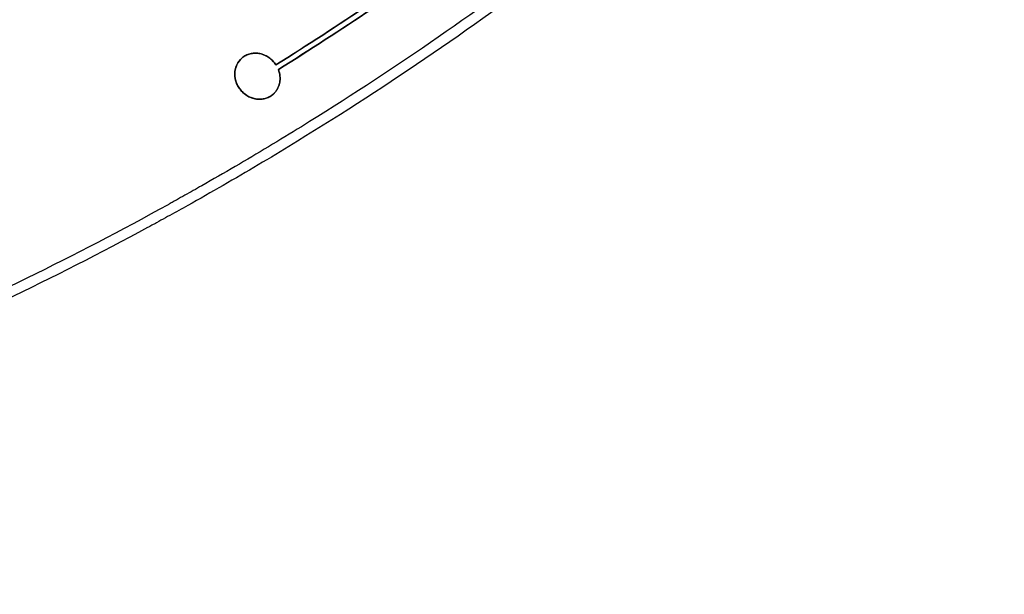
# Model space of a CAD drawing. Header units: millimetres. Extents: x -1267 to 1231, y -1283 to 1250.
# Tile 124 of 256: x 1005 to 1118, y -1283 to -1216. Entities that reach past the tile are written whole.
import ezdxf

# ---------------------------------------------------------------- set-up
doc = ezdxf.new("R2010")
doc.units = ezdxf.units.MM
doc.layers.add('Default', color=7, linetype='Continuous', true_color=0x000000)

msp = doc.modelspace()

# ---------------------------------------------------------------- linework, layer by layer
at = {"layer": 'Default'}
msp.add_line((1034.19, -1225.1, -765.37), (1034.19, -1225.1, -764.95), dxfattribs=at)
for points, degree in [([(699.51, -1247.89, -882.36), (947.79, -1039.56, -882.36), (1196.08, -831.23, -882.36)], 2), ([(700.3, -1247.04, -881.97), (947.7, -1039.44, -881.97), (1195.1, -831.85, -881.97)], 2), ([(877.77, -1281.73, -810.28), (1038.11, -1147.19, -810.28), (1198.45, -1012.65, -810.28)], 2), ([(878.92, -1280.47, -809.93), (1037.96, -1147.02, -809.93), (1197.01, -1013.56, -809.93)], 2), ([(1030.65, -1220.88, -764.95), (1030.65, -1220.88, -765.16), (1030.65, -1220.88, -765.37)], 2), ([(1030.65, -1220.88, -765.3), (1030.65, -1220.88, -765.12), (1030.65, -1220.88, -764.95)], 2), ([(1030.65, -1220.88, -765.37), (1030.65, -1220.88, -765.33), (1030.65, -1220.88, -765.3)], 2), ([(1034.33, -1221.38, -765.09), (1034.33, -1221.38, -764.88), (1034.33, -1221.38, -764.67)], 2), ([(1034.55, -1221.67, -764.67), (1034.55, -1221.67, -764.88), (1034.55, -1221.67, -765.09)], 2), ([(1034.83, -1222.21, -765.1), (1034.83, -1222.21, -764.89), (1034.83, -1222.21, -764.69)], 2), ([(1030.5, -1224.6, -765.66), (1030.5, -1224.6, -765.45), (1030.5, -1224.6, -765.24)], 2), ([(1034.19, -1225.09, -765.37), (1034.19, -1225.09, -765.16), (1034.19, -1225.09, -764.95)], 2), ([(1034.19, -1225.09, -765.37), (1034.19, -1225.09, -765.37), (1034.19, -1225.09, -765.37), (1034.19, -1225.09, -765.37)], 3), ([(1034.19, -1225.09, -764.95), (1034.19, -1225.09, -764.95), (1034.19, -1225.09, -764.95), (1034.19, -1225.09, -764.95)], 3)]:
    msp.add_open_spline(points, degree=degree, dxfattribs=at)
for points, knots in [([(1081.26, -1198.62, -761.89), (1071.79, -1206.57, -761.89), (1061.93, -1214.03, -762.38), (1046.56, -1224.49, -763.87), (1041.34, -1227.85, -764.49), (1033.36, -1232.71, -765.61), (1030.68, -1234.29, -766.01), (1026.61, -1236.63, -766.65), (1024.57, -1237.79, -766.99), (1022.17, -1239.11, -767.4), (1020.97, -1239.77, -767.61), (1020.37, -1240.1, -767.72), (1020.11, -1240.24, -767.76), (1019.94, -1240.33, -767.79), (1019.85, -1240.38, -767.81), (1008.92, -1246.3, -769.76), (997.84, -1251.6, -772.13), (980.86, -1258.66, -776.31), (975.14, -1260.86, -777.81), (966.46, -1263.95, -780.21), (963.55, -1264.94, -781.03), (959.16, -1266.36, -782.3), (956.96, -1267.06, -782.95), (954.38, -1267.85, -783.72), (953.28, -1268.18, -784.05), (952.54, -1268.41, -784.27), (952.17, -1268.52, -784.39), (945.9, -1270.37, -786.29), (939.95, -1271.95, -788.17), (930.91, -1274.09, -791.14), (927.88, -1274.76, -792.15), (923.3, -1275.71, -793.7), (921.01, -1276.17, -794.48), (918.33, -1276.68, -795.41), (916.98, -1276.93, -795.88), (916.31, -1277.05, -796.11), (915.97, -1277.11, -796.23), (915.83, -1277.13, -796.28), (915.73, -1277.15, -796.32), (915.68, -1277.16, -796.33), (909.28, -1278.3, -798.57), (902.89, -1279.26, -800.87), (893.25, -1280.41, -804.42), (890.03, -1280.75, -805.62), (885.18, -1281.19, -807.45), (882.76, -1281.39, -808.37), (879.92, -1281.59, -809.46), (878.5, -1281.69, -810), (877.79, -1281.73, -810.27), (877.43, -1281.75, -810.41), (877.28, -1281.76, -810.47), (877.18, -1281.77, -810.51), (877.13, -1281.77, -810.53), (863.59, -1282.6, -815.74), (850.06, -1282.64, -821.13), (829.65, -1281.53, -829.42), (822.83, -1280.96, -832.22), (812.57, -1279.8, -836.45), (809.15, -1279.37, -837.87), (804, -1278.64, -840), (801.43, -1278.25, -841.06), (798.42, -1277.77, -842.31), (796.92, -1277.53, -842.94), (796.16, -1277.4, -843.25), (795.84, -1277.35, -843.38), (795.63, -1277.31, -843.47), (795.52, -1277.29, -843.52), (781.44, -1274.89, -849.36), (767.6, -1271.72, -855.12), (752.18, -1267.28, -861.45), (750.25, -1266.71, -862.23), (748.33, -1266.12, -863.02), (748.01, -1266.02, -863.15), (747.89, -1265.99, -863.2), (747.67, -1265.92, -863.29), (747.11, -1265.75, -863.52), (745.66, -1265.3, -864.11), (740.74, -1263.75, -866.11), (732.74, -1261.09, -869.35), (725.68, -1258.53, -872.17), (720.41, -1256.54, -874.26), (717.78, -1255.52, -875.29), (714.72, -1254.31, -876.49), (713.19, -1253.7, -877.09), (712.42, -1253.39, -877.39), (712.04, -1253.23, -877.54), (711.85, -1253.15, -877.61), (711.77, -1253.12, -877.64), (711.72, -1253.1, -877.66), (711.69, -1253.09, -877.67), (705.09, -1250.4, -880.24), (698.52, -1247.51, -882.76), (688.67, -1242.89, -886.44), (685.38, -1241.3, -887.66), (680.45, -1238.84, -889.46), (677.98, -1237.59, -890.36), (675.1, -1236.1, -891.39), (673.66, -1235.35, -891.9), (672.94, -1234.97, -892.16), (672.58, -1234.78, -892.29), (672.4, -1234.69, -892.35), (672.33, -1234.65, -892.38), (672.28, -1234.62, -892.4), (672.25, -1234.6, -892.41), (666.04, -1231.32, -894.61), (659.9, -1227.9, -896.73), (650.75, -1222.53, -899.78), (646.19, -1219.79, -901.27), (640.9, -1216.49, -902.96), (638.26, -1214.81, -903.79), (636.94, -1213.97, -904.2), (636.38, -1213.6, -904.38), (636, -1213.36, -904.49), (635.81, -1213.24, -904.55), (623.66, -1205.39, -908.31), (611.89, -1197.1, -911.64), (594.53, -1183.81, -916.01), (588.8, -1179.23, -917.36), (580.28, -1172.17, -919.22), (576.03, -1168.58, -920.1), (571.12, -1164.31, -921.06), (568.67, -1162.14, -921.53), (567.45, -1161.06, -921.75), (566.92, -1160.59, -921.85), (566.57, -1160.28, -921.91), (566.4, -1160.12, -921.94), (544.16, -1140.23, -925.97), (523.38, -1118.75, -928.04), (503.96, -1095.6, -928.04)], [0, 0, 0, 0, 36.313631, 36.313631, 54.470446, 54.470446, 63.548854, 63.548854, 68.088058, 70.35766, 71.492461, 72.059861, 72.343561, 72.343561, 72.627262, 72.627262, 108.940892, 108.940892, 127.097708, 127.097708, 136.176115, 136.176115, 140.715319, 142.984921, 144.119722, 144.119722, 145.254523, 145.254523, 163.411339, 163.411339, 172.489746, 172.489746, 177.02895, 179.298552, 180.433353, 181.000753, 181.284454, 181.426304, 181.426304, 181.568154, 181.568154, 199.724969, 199.724969, 208.803377, 208.803377, 213.342581, 215.612183, 216.746984, 217.314384, 217.598084, 217.739935, 217.739935, 217.881785, 217.881785, 254.195415, 254.195415, 272.352231, 272.352231, 281.430639, 281.430639, 285.969842, 288.239444, 289.374245, 289.941646, 290.225346, 290.225346, 290.509046, 290.509046, 326.822677, 326.822677, 331.361881, 331.929281, 331.929281, 332.212982, 332.212982, 332.496682, 333.631483, 335.901085, 344.979492, 354.0579, 354.0579, 358.597104, 360.866706, 362.001507, 362.568907, 362.852608, 362.994458, 363.065383, 363.065383, 363.136308, 363.136308, 381.293123, 381.293123, 390.371531, 390.371531, 394.910735, 397.180337, 398.315138, 398.882538, 399.166238, 399.308088, 399.379014, 399.379014, 399.449939, 399.449939, 417.606754, 417.606754, 426.685162, 431.224365, 433.493967, 434.628768, 435.196169, 435.196169, 435.763569, 435.763569, 472.0772, 472.0772, 490.234016, 490.234016, 499.312423, 503.851627, 506.121229, 507.25603, 507.82343, 507.82343, 508.390831, 508.390831, 581.018092, 581.018092, 581.018092, 581.018092]), ([(1080.5, -1197.71, -762.3), (1071.47, -1205.29, -762.3), (1062.07, -1212.43, -762.76), (1047.46, -1222.46, -764.12), (1042.51, -1225.69, -764.68), (1034.96, -1230.36, -765.69), (1031.15, -1232.65, -766.23), (1026.65, -1235.24, -766.94), (1024.39, -1236.52, -767.31), (1023.26, -1237.15, -767.5), (1022.69, -1237.47, -767.6), (1022.41, -1237.62, -767.65), (1022.29, -1237.69, -767.67), (1022.21, -1237.74, -767.68), (1022.17, -1237.76, -767.69), (1011.41, -1243.71, -769.53), (1000.47, -1249.07, -771.8), (983.76, -1256.21, -775.8), (978.14, -1258.44, -777.24), (969.65, -1261.56, -779.53), (966.8, -1262.56, -780.31), (962.52, -1264.01, -781.53), (960.38, -1264.72, -782.14), (957.87, -1265.52, -782.87), (956.61, -1265.91, -783.24), (955.98, -1266.11, -783.43), (955.66, -1266.21, -783.52), (955.53, -1266.25, -783.56), (955.44, -1266.28, -783.59), (955.4, -1266.29, -783.6), (943.35, -1270.01, -787.17), (931.19, -1273.03, -791.11), (912.69, -1276.53, -797.49), (906.49, -1277.53, -799.7), (897.12, -1278.76, -803.11), (893.99, -1279.13, -804.26), (889.28, -1279.61, -806.02), (886.92, -1279.84, -806.9), (884.16, -1280.08, -807.94), (882.78, -1280.19, -808.46), (882.09, -1280.24, -808.73), (881.74, -1280.27, -808.86), (881.59, -1280.28, -808.91), (881.49, -1280.29, -808.95), (881.45, -1280.29, -808.97), (868.15, -1281.29, -814.02), (854.86, -1281.52, -819.28), (834.85, -1280.71, -827.35), (828.16, -1280.24, -830.07), (818.12, -1279.27, -834.19), (814.77, -1278.89, -835.57), (809.74, -1278.26, -837.64), (807.22, -1277.93, -838.68), (804.28, -1277.5, -839.9), (802.81, -1277.29, -840.5), (802.08, -1277.18, -840.81), (801.71, -1277.12, -840.96), (801.55, -1277.09, -841.02), (801.44, -1277.08, -841.07), (801.39, -1277.07, -841.09), (787.32, -1274.91, -846.91), (773.48, -1271.97, -852.67), (752.97, -1266.41, -861.09), (746.17, -1264.37, -863.87), (736.02, -1261.03, -867.96), (732.65, -1259.87, -869.32), (727.6, -1258.06, -871.33), (725.08, -1257.14, -872.33), (722.15, -1256.03, -873.49), (720.68, -1255.47, -874.07), (719.95, -1255.19, -874.36), (719.63, -1255.06, -874.49), (719.42, -1254.98, -874.57), (719.32, -1254.94, -874.61), (705.59, -1249.62, -880.01), (692.25, -1243.63, -885.08), (672.63, -1233.66, -892.17), (666.15, -1230.17, -894.44), (656.51, -1224.69, -897.72), (653.32, -1222.83, -898.78), (648.55, -1219.97, -900.35), (646.17, -1218.52, -901.12), (643.79, -1217.05, -901.88), (642.21, -1216.07, -902.38), (641.42, -1215.57, -902.63), (627.99, -1207.11, -906.86), (615.68, -1198.57, -910.41), (597.67, -1184.96, -915.02), (591.74, -1180.29, -916.44), (582.96, -1173.08, -918.39), (580.05, -1170.65, -919.01), (575.71, -1166.94, -919.9), (573.55, -1165.08, -920.33), (571.39, -1163.2, -920.74), (569.96, -1161.94, -921.01), (569.25, -1161.3, -921.14), (557.14, -1150.56, -923.38), (546.13, -1140.02, -924.97), (524.87, -1118.11, -927.09), (514.61, -1106.74, -927.62), (504.72, -1094.96, -927.62)], [0, 0, 0, 0, 36.205898, 36.205898, 54.308847, 54.308847, 63.360322, 67.886059, 70.148928, 71.280362, 71.846079, 72.128938, 72.270367, 72.270367, 72.411796, 72.411796, 108.617695, 108.617695, 126.720644, 126.720644, 135.772118, 135.772118, 140.297856, 142.560724, 143.692159, 144.257876, 144.540734, 144.682164, 144.682164, 144.823593, 144.823593, 181.029491, 181.029491, 199.13244, 199.13244, 208.183915, 208.183915, 212.709652, 214.972521, 216.103955, 216.669672, 216.952531, 217.09396, 217.09396, 217.235389, 217.235389, 253.441287, 253.441287, 271.544237, 271.544237, 280.595711, 280.595711, 285.121448, 287.384317, 288.515751, 289.081469, 289.364327, 289.505756, 289.505756, 289.647186, 289.647186, 325.853084, 325.853084, 343.956033, 343.956033, 353.007508, 353.007508, 357.533245, 359.796113, 360.927548, 361.493265, 361.776124, 361.776124, 362.058982, 362.058982, 398.26488, 398.26488, 416.367829, 416.367829, 425.419304, 425.419304, 429.945041, 432.20791, 432.20791, 434.470779, 434.470779, 470.676677, 470.676677, 488.779626, 488.779626, 497.8311, 497.8311, 502.356838, 504.619706, 504.619706, 506.882575, 506.882575, 543.088473, 543.088473, 579.294371, 579.294371, 579.294371, 579.294371]), ([(1034.55, -1221.67, -765.09), (1041.77, -1217.16, -764.16), (1048.83, -1212.41, -763.46), (1055.93, -1207.25, -762.98), (1056.14, -1207.1, -762.97), (1056.56, -1206.79, -762.94), (1057.2, -1206.32, -762.9), (1058.68, -1205.23, -762.81), (1061.64, -1203.03, -762.64), (1064.14, -1201.1, -762.53), (1069.11, -1197.22, -762.36), (1072.38, -1194.57, -762.3), (1075.6, -1191.87, -762.3)], [-45.72614, -45.72614, -45.72614, -45.72614, -22.86307, -22.86307, -22.148599, -22.148599, -21.434128, -20.005186, -17.147303, -11.431535, -11.431535, 0, 0, 0, 0]), ([(1075.6, -1191.87, -761.89), (1069.16, -1197.28, -761.89), (1062.53, -1202.46, -762.12), (1055.5, -1207.56, -762.6), (1055.28, -1207.72, -762.61), (1054.85, -1208.03, -762.64), (1054.2, -1208.5, -762.69), (1052.69, -1209.58, -762.8), (1049.65, -1211.73, -763.04), (1047.02, -1213.53, -763.28), (1041.73, -1217.1, -763.8), (1038.16, -1219.42, -764.21), (1034.55, -1221.67, -764.67)], [-45.725998, -45.725998, -45.725998, -45.725998, -22.862999, -22.862999, -22.14853, -22.14853, -21.434062, -20.005124, -17.147249, -11.431499, -11.431499, 0, 0, 0, 0]), ([(1075.99, -1192.34, -762.3), (1069.54, -1197.76, -762.3), (1062.89, -1202.95, -762.54), (1055.84, -1208.07, -763.02), (1055.62, -1208.23, -763.03), (1055.19, -1208.54, -763.06), (1054.54, -1209.01, -763.11), (1053.02, -1210.1, -763.22), (1049.98, -1212.25, -763.46), (1047.34, -1214.06, -763.7), (1042.03, -1217.63, -764.23), (1038.45, -1219.95, -764.64), (1034.83, -1222.21, -765.1)], [-45.848553, -45.848553, -45.848553, -45.848553, -22.924277, -22.924277, -22.207893, -22.207893, -21.491509, -20.058742, -17.193207, -11.462138, -11.462138, 0, 0, 0, 0]), ([(1034.83, -1222.21, -764.69), (1042.08, -1217.7, -763.76), (1049.15, -1212.93, -763.05), (1056.27, -1207.76, -762.57), (1056.48, -1207.61, -762.56), (1056.9, -1207.3, -762.53), (1057.54, -1206.83, -762.49), (1059.03, -1205.73, -762.39), (1061.99, -1203.52, -762.23), (1064.5, -1201.6, -762.12), (1069.49, -1197.7, -761.94), (1072.77, -1195.05, -761.89), (1075.99, -1192.34, -761.89)], [-45.848466, -45.848466, -45.848466, -45.848466, -22.924233, -22.924233, -22.207851, -22.207851, -21.491469, -20.058704, -17.193175, -11.462117, -11.462117, 0, 0, 0, 0]), ([(1034.55, -1221.67, -765.09), (1034.44, -1221.51, -765.09), (1034.32, -1221.36, -765.09), (1034.05, -1221.08, -765.09), (1033.9, -1220.95, -765.09), (1033.59, -1220.73, -765.1), (1033.42, -1220.64, -765.11), (1033.07, -1220.49, -765.13), (1032.89, -1220.43, -765.14), (1032.52, -1220.35, -765.17), (1032.33, -1220.34, -765.18), (1031.96, -1220.34, -765.21), (1031.78, -1220.36, -765.23), (1031.42, -1220.45, -765.27), (1031.26, -1220.51, -765.29), (1030.93, -1220.67, -765.33), (1030.78, -1220.77, -765.35), (1030.65, -1220.88, -765.37)], [0, 0, 0, 0, 0.480695, 0.480695, 0.961389, 0.961389, 1.442084, 1.442084, 1.922778, 1.922778, 2.403473, 2.403473, 2.884167, 2.884167, 3.364862, 3.364862, 3.845557, 3.845557, 3.845557, 3.845557]), ([(1030.65, -1220.88, -764.95), (1030.78, -1220.77, -764.93), (1030.93, -1220.67, -764.91), (1031.26, -1220.51, -764.87), (1031.42, -1220.45, -764.85), (1031.78, -1220.36, -764.81), (1031.96, -1220.34, -764.8), (1032.33, -1220.34, -764.76), (1032.52, -1220.35, -764.75), (1032.89, -1220.43, -764.72), (1033.07, -1220.49, -764.71), (1033.42, -1220.64, -764.69), (1033.59, -1220.73, -764.69), (1033.9, -1220.95, -764.67), (1034.05, -1221.08, -764.67), (1034.32, -1221.36, -764.67), (1034.44, -1221.51, -764.67), (1034.55, -1221.67, -764.67)], [0, 0, 0, 0, 0.480681, 0.480681, 0.961362, 0.961362, 1.442044, 1.442044, 1.922725, 1.922725, 2.403406, 2.403406, 2.884087, 2.884087, 3.364768, 3.364768, 3.84545, 3.84545, 3.84545, 3.84545]), ([(1030.65, -1220.88, -765.37), (1030.4, -1221.09, -765.4), (1030.19, -1221.36, -765.44), (1029.98, -1221.81, -765.5), (1029.92, -1221.97, -765.51), (1029.84, -1222.3, -765.55), (1029.82, -1222.47, -765.56), (1029.81, -1222.82, -765.59), (1029.82, -1223, -765.6), (1029.87, -1223.35, -765.62), (1029.92, -1223.52, -765.63), (1030.03, -1223.85, -765.65), (1030.11, -1224.01, -765.65), (1030.29, -1224.32, -765.66), (1030.39, -1224.46, -765.66), (1030.62, -1224.73, -765.66), (1030.75, -1224.86, -765.66), (1031.03, -1225.1, -765.65), (1031.17, -1225.2, -765.65), (1031.48, -1225.37, -765.63), (1031.64, -1225.44, -765.62), (1031.97, -1225.55, -765.6), (1032.14, -1225.59, -765.59), (1032.48, -1225.64, -765.56), (1032.65, -1225.64, -765.55), (1032.99, -1225.62, -765.51), (1033.15, -1225.6, -765.5), (1033.47, -1225.51, -765.46), (1033.63, -1225.45, -765.44), (1033.92, -1225.29, -765.41), (1034.06, -1225.2, -765.39), (1034.19, -1225.09, -765.37)], [0, 0, 0, 0, 0.88807, 0.88807, 1.332105, 1.332105, 1.776139, 1.776139, 2.220174, 2.220174, 2.664209, 2.664209, 3.108244, 3.108244, 3.552279, 3.552279, 3.996314, 3.996314, 4.440349, 4.440349, 4.884384, 4.884384, 5.328418, 5.328418, 5.772453, 5.772453, 6.216488, 6.216488, 6.660523, 6.660523, 7.104548, 7.104548, 7.104548, 7.104548]), ([(1034.19, -1225.09, -764.95), (1034.06, -1225.2, -764.97), (1033.92, -1225.29, -764.99), (1033.63, -1225.45, -765.03), (1033.47, -1225.51, -765.04), (1033.15, -1225.6, -765.08), (1032.99, -1225.62, -765.1), (1032.65, -1225.64, -765.13), (1032.48, -1225.64, -765.14), (1032.14, -1225.59, -765.17), (1031.97, -1225.55, -765.18), (1031.64, -1225.44, -765.2), (1031.48, -1225.37, -765.21), (1031.18, -1225.2, -765.23), (1031.03, -1225.1, -765.23), (1030.82, -1224.92, -765.24), (1030.75, -1224.86, -765.24), (1030.62, -1224.73, -765.24), (1030.44, -1224.54, -765.25), (1030.29, -1224.32, -765.24), (1030.11, -1224.01, -765.24), (1030.03, -1223.85, -765.23), (1029.92, -1223.52, -765.21), (1029.87, -1223.35, -765.21), (1029.82, -1223, -765.18), (1029.81, -1222.82, -765.17), (1029.82, -1222.3, -765.13), (1029.9, -1221.96, -765.1), (1030.19, -1221.36, -765.03), (1030.4, -1221.09, -764.99), (1030.65, -1220.88, -764.95)], [0.000015, 0.000015, 0.000015, 0.000015, 0.444315, 0.444315, 0.888631, 0.888631, 1.332946, 1.332946, 1.777261, 1.777261, 2.221577, 2.221577, 2.665892, 2.665892, 3.110207, 3.110207, 3.332365, 3.332365, 3.554523, 3.998838, 3.998838, 4.443153, 4.443153, 4.887468, 4.887468, 5.331784, 5.331784, 6.220414, 6.220414, 7.109045, 7.109045, 7.109045, 7.109045]), ([(1034.19, -1225.09, -765.37), (1034.28, -1225.01, -765.35), (1034.38, -1224.92, -765.34), (1034.54, -1224.72, -765.31), (1034.62, -1224.62, -765.29), (1034.81, -1224.29, -765.25), (1034.91, -1224.05, -765.23), (1034.99, -1223.67, -765.19), (1035.01, -1223.54, -765.18), (1035.03, -1223.28, -765.16), (1035.03, -1223.14, -765.15), (1034.99, -1222.74, -765.13), (1034.93, -1222.47, -765.11), (1034.83, -1222.21, -765.1)], [0, 0, 0, 0, 0.343855, 0.343855, 0.687709, 0.687709, 1.375418, 1.375418, 1.719273, 1.719273, 2.063127, 2.063127, 2.750836, 2.750836, 2.750836, 2.750836]), ([(1034.83, -1222.21, -764.69), (1034.93, -1222.47, -764.7), (1034.99, -1222.73, -764.71), (1035.03, -1223.14, -764.73), (1035.03, -1223.28, -764.74), (1035.01, -1223.54, -764.76), (1034.99, -1223.67, -764.78), (1034.91, -1224.05, -764.81), (1034.81, -1224.29, -764.84), (1034.62, -1224.62, -764.88), (1034.54, -1224.72, -764.89), (1034.38, -1224.92, -764.92), (1034.28, -1225.01, -764.93), (1034.19, -1225.09, -764.95)], [0, 0, 0, 0, 0.687703, 0.687703, 1.031554, 1.031554, 1.375405, 1.375405, 2.063108, 2.063108, 2.406959, 2.406959, 2.75081, 2.75081, 2.75081, 2.75081])]:
    msp.add_open_spline(points, degree=3, knots=knots, dxfattribs=at)
for points, weights, knots in [([(1034.55, -1221.67, -765.02), (1034.45, -1221.52, -765.02), (1034.33, -1221.38, -765.02), (1032.56, -1219.27, -765.02), (1030.65, -1220.88, -765.02)], [0.951880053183, 0.973551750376, 1, 0.707109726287, 0.999994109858], [1.428953, 1.428953, 1.428953, 1.570796, 1.570796, 3.141577, 3.141577, 3.141577]), ([(1030.65, -1220.88, -765.31), (1028.73, -1222.49, -765.31), (1030.5, -1224.6, -765.31), (1032.27, -1226.7, -765.31), (1034.19, -1225.1, -765.31)], [0.999999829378, 0.707106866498, 1, 0.707106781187, 1], [3.141593, 3.141593, 3.141593, 4.712389, 4.712389, 6.283185, 6.283185, 6.283185])]:
    msp.add_rational_spline(points, weights, degree=2, knots=knots, dxfattribs=at)
for points, weights in [([(1034.19, -1225.1, -765.03), (1035.52, -1223.98, -765.03), (1034.83, -1222.21, -765.03)], [0.999997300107, 0.776303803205, 0.894302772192]), ([(1034.19, -1225.1, -765.31), (1034.19, -1225.1, -765.31), (1034.19, -1225.1, -765.31)], [1, 0.999998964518, 0.999997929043])]:
    msp.add_rational_spline(points, weights, degree=2, dxfattribs=at)

doc.saveas('drawing.dxf')
